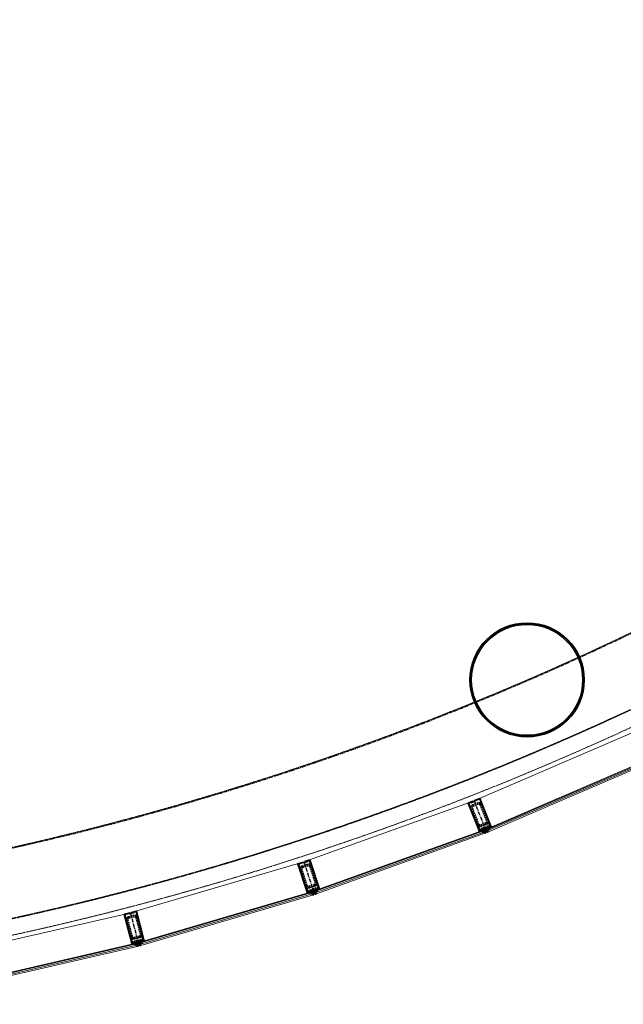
# Model space of a CAD drawing. Header units: millimetres. Extents: x 98667 to 994031, y -2704 to 533009.
# Tile 55 of 153: x 447000 to 452281, y 144269 to 152882. Entities that reach past the tile are written whole.
import ezdxf

# ---------------------------------------------------------------- set-up
doc = ezdxf.new("R2010")
doc.units = ezdxf.units.MM
for name, pattern in [('AP03000E0$0$CENTER', [50.8, 31.75, -6.35, 6.35, -6.35]), ('AP03000E0$0$HIDDEN', [9.525, 6.35, -3.175]), ('AP03000E0$0$HIDDENX2', [19.05, 12.7, -6.35]), ('sp00000g0$0$CENTER', [50.8, 31.75, -6.35, 6.35, -6.35])]:
    doc.linetypes.add(name, pattern=pattern)
for name, color, linetype in [('A-COL ENCLOUSER INNER', 1, 'Continuous'), ('A-COL ENCLOUSER OUTER', 6, 'Continuous'), ('sp00000g0$0$S-GRID', 1, 'sp00000g0$0$CENTER')]:
    doc.layers.add(name, color=color, linetype=linetype)
for name, color, linetype, lineweight in [('AP03000E0$0$A-FLOR-EDGE', 1, 'AP03000E0$0$HIDDENX2', 15), ('AP03000E0$0$A-GLAZ-FULL-EXTR', 2, 'Continuous', 20), ('AP03000E0$0$A-GLAZ-MULL-EXTR', 3, 'Continuous', 35), ('AP03000E0$0$A-WALL-FNSH', 1, 'Continuous', 15)]:
    doc.layers.add(name, color=color, linetype=linetype, lineweight=lineweight)
doc.layers.add('AP03000E0$0$A-Slab Edge Guide', color=55, linetype='Continuous', lineweight=15, plot=False)

msp = doc.modelspace()

# ---------------------------------------------------------------- linework, layer by layer
at = {"color": 251, "linetype": 'AP03000E0$0$CENTER'}
for p, q in [((450975.1, 146049.9), (451085, 145770.8)), ((449486.4, 145514.6), (449579.4, 145229.4)), ((447968.3, 145069.7), (448044, 144779.4))]:
    msp.add_line(p, q, dxfattribs=at)
at = {"layer": 'A-COL ENCLOUSER INNER', "color": 251}
for radius in [494, 485]:
    msp.add_circle((451439.3, 147106.7), radius, dxfattribs=at)
at = {"layer": 'A-COL ENCLOUSER OUTER', "color": 251}
msp.add_circle((451439.3, 147106.7), 500, dxfattribs=at)
at = {"layer": 'AP03000E0$0$A-FLOR-EDGE', "color": 251, "linetype": 'AP03000E0$0$HIDDEN'}
msp.add_arc((441330.8, 170535.7), 26267.1, 269.99673, 0.00045, dxfattribs=at)
at = {"layer": 'AP03000E0$0$A-GLAZ-FULL-EXTR', "color": 251}
for p, q in [((450983, 146052.9), (452432.7, 146675.3)), ((452539.2, 146427.2), (451089.5, 145804.8)), ((451091.9, 145799.2), (452541.6, 146421.6)), ((452546.3, 146410.6), (451096.6, 145788.2)), ((451101.3, 145777.2), (452551, 146399.6)), ((450967.3, 146046.7), (449494.6, 145517.1)), ((449585.9, 145263), (451058.6, 145792.6)), ((451060.6, 145787), (449587.9, 145257.4)), ((449592, 145246.1), (451064.7, 145775.7)), ((451068.8, 145764.4), (449596.1, 145234.8)), ((451047.8, 145769.6), (451043.7, 145780.9)), ((451044.7, 145778), (451050.4, 145780.1)), ((451046.7, 145772.4), (451044.7, 145778)), ((451052.4, 145774.4), (451046.7, 145772.4)), ((451049.4, 145782.9), (451060.6, 145787)), ((451053.4, 145771.6), (451049.4, 145782.9)), ((451050.4, 145780.1), (451052.4, 145774.4)), ((451064.7, 145775.7), (451053.4, 145771.6)), ((451058.6, 145792.6), (451060.6, 145787)), ((451060.6, 145787), (451064.7, 145775.7)), ((451064.7, 145775.7), (451068.8, 145764.4)), ((451089.5, 145804.8), (451091.9, 145799.2)), ((451102.9, 145804), (451091.9, 145799.2)), ((451091.9, 145799.2), (451096.6, 145788.2)), ((451096.6, 145788.2), (451107.6, 145793)), ((451096.6, 145788.2), (451101.3, 145777.2)), ((451107.6, 145793), (451102.9, 145804)), ((451109.6, 145803.6), (451104.1, 145801.2)), ((451104.1, 145801.2), (451106.4, 145795.7)), ((451106.4, 145795.7), (451112, 145798.1)), ((451113.1, 145795.3), (451108.4, 145806.3)), ((451112, 145798.1), (451109.6, 145803.6)), ((447976.6, 145071.7), (449478.4, 145511.9)), ((449554.3, 145252.8), (448052.5, 144812.6)), ((448054.2, 144806.9), (449556, 145247)), ((449559.4, 145235.5), (448057.6, 144795.4)), ((449542.1, 145230.4), (449538.8, 145241.9)), ((449539.6, 145239.1), (449545.4, 145240.7)), ((449541.3, 145233.3), (449539.6, 145239.1)), ((449547.1, 145235), (449541.3, 145233.3)), ((449544.5, 145243.6), (449556, 145247)), ((449547.9, 145232.1), (449544.5, 145243.6)), ((449545.4, 145240.7), (449547.1, 145235)), ((449559.4, 145235.5), (449547.9, 145232.1)), ((449556, 145247), (449554.3, 145252.8)), ((449556, 145247), (449559.4, 145235.5)), ((449562.8, 145224), (449559.4, 145235.5)), ((449587.9, 145257.4), (449585.9, 145263)), ((449599.2, 145261.5), (449587.9, 145257.4)), ((449587.9, 145257.4), (449592, 145246.1)), ((449592, 145246.1), (449603.3, 145250.2)), ((449596.1, 145234.8), (449592, 145246.1)), ((449603.3, 145250.2), (449599.2, 145261.5)), ((449605.9, 145260.7), (449600.2, 145258.6)), ((449600.2, 145258.6), (449602.3, 145253)), ((449602.3, 145253), (449607.9, 145255)), ((449608.9, 145252.2), (449604.9, 145263.5)), ((449607.9, 145255), (449605.9, 145260.7)), ((448060.9, 144783.8), (449562.8, 145224)), ((447959.6, 145067.3), (446532.1, 144737.9)), ((446592.8, 144474.8), (448020.3, 144804.2)), ((448021.7, 144798.4), (446594.2, 144468.9)), ((448010, 144795.7), (448021.7, 144798.4)), ((448020.3, 144804.2), (448021.7, 144798.4)), ((448021.7, 144798.4), (448024.4, 144786.7)), ((448052.5, 144812.6), (448054.2, 144806.9)), ((448065.7, 144810.3), (448054.2, 144806.9)), ((448054.2, 144806.9), (448057.6, 144795.4)), ((448057.6, 144795.4), (448069.1, 144798.7)), ((448069.1, 144798.7), (448065.7, 144810.3)), ((448072.3, 144809.1), (448066.5, 144807.4)), ((448066.5, 144807.4), (448068.2, 144801.6)), ((448068.2, 144801.6), (448074, 144803.3)), ((448074.8, 144800.4), (448071.5, 144811.9)), ((448074, 144803.3), (448072.3, 144809.1)), ((446596.9, 144457.2), (448024.4, 144786.7)), ((448027.1, 144775), (446599.6, 144445.5)), ((448006.8, 144782.7), (448004.1, 144794.4)), ((448004.8, 144791.4), (448010.6, 144792.8)), ((448006.1, 144785.6), (448004.8, 144791.4)), ((448012, 144786.9), (448006.1, 144785.6)), ((448012.7, 144784), (448010, 144795.7)), ((448010.6, 144792.8), (448012, 144786.9)), ((448024.4, 144786.7), (448012.7, 144784)), ((448024.4, 144786.7), (448027.1, 144775)), ((448057.6, 144795.4), (448060.9, 144783.8))]:
    msp.add_line(p, q, dxfattribs=at)
at = {"layer": 'AP03000E0$0$A-GLAZ-FULL-EXTR', "color": 251, "linetype": 'Continuous'}
for p, q in [((451049.5, 145782.4), (451062.3, 145782.4)), ((451050.7, 145779.3), (451063.4, 145779.2)), ((451051, 145778.3), (451051, 145783.5)), ((451051.8, 145776.1), (451064.6, 145776)), ((451052.9, 145772.9), (451057, 145772.9)), ((451054.1, 145771.9), (451054.2, 145784.6)), ((451056.8, 145785.6), (451061.1, 145785.6)), ((451057.3, 145773), (451057.4, 145785.8)), ((451060.5, 145774.1), (451060.6, 145786.9)), ((451063.7, 145775.3), (451063.7, 145778.4)), ((451092, 145798.9), (451103, 145803.6)), ((451093.3, 145796), (451104.3, 145800.7)), ((451099, 145789.2), (451094.3, 145800.3)), ((451094.5, 145793.1), (451105.5, 145797.8)), ((451095.8, 145790.2), (451106.8, 145794.9)), ((451101.9, 145790.5), (451097.2, 145801.5)), ((451104.8, 145791.8), (451100.1, 145802.8)), ((449544.8, 145242.8), (449556.3, 145246.1)), ((449545.7, 145239.7), (449557.2, 145243.1)), ((449549.3, 145232.5), (449546, 145244)), ((449546.6, 145236.7), (449558.1, 145240)), ((449547.4, 145233.6), (449559, 145237)), ((449552.4, 145233.4), (449549, 145244.9)), ((449555.4, 145234.3), (449552.1, 145245.8)), ((449558.5, 145235.2), (449555.1, 145246.7)), ((449588.4, 145256.3), (449588.4, 145257.5)), ((449588.8, 145255), (449601.6, 145255)), ((449589.9, 145251.8), (449602.7, 145251.8)), ((449590.1, 145258.2), (449600.4, 145258.1)), ((449591.1, 145248.6), (449599, 145248.6)), ((449591.5, 145247.5), (449591.5, 145258.7)), ((449594.7, 145247.1), (449594.7, 145259.8)), ((449597.8, 145248.2), (449597.9, 145261)), ((449598.9, 145261.3), (449599.3, 145261.3)), ((449601, 145249.3), (449601.1, 145256.4)), ((448018, 144785.2), (448018, 144797.6)), ((448019.4, 144797.9), (448021.8, 144797.9)), ((448021.1, 144786), (448021.2, 144798.3)), ((448054.7, 144805), (448066.3, 144808.3)), ((448055.6, 144801.9), (448067.2, 144805.3)), ((448059.4, 144795.9), (448056.1, 144807.4)), ((448056.5, 144798.9), (448068, 144802.2)), ((448057.4, 144795.8), (448068.9, 144799.2)), ((448062.5, 144796.8), (448059.1, 144808.3)), ((448065.5, 144797.7), (448062.2, 144809.2)), ((448068.6, 144798.6), (448065.2, 144810.1)), ((448010.2, 144794.7), (448022.5, 144794.7)), ((448010.9, 144791.6), (448023.3, 144791.5)), ((448011.6, 144788.5), (448011.7, 144796.1)), ((448011.7, 144788.4), (448024, 144788.3)), ((448012.4, 144785.2), (448017.7, 144785.2)), ((448014.8, 144784.5), (448014.8, 144796.8)), ((448024.3, 144786.7), (448024.3, 144786.9))]:
    msp.add_line(p, q, dxfattribs=at)
at = {"layer": 'AP03000E0$0$A-GLAZ-MULL-EXTR', "color": 251}
for p, q in [((450965.8, 146046.2), (450923.9, 146029.7)), ((450923.9, 146029.7), (451019.2, 145787.8)), ((450927.8, 146028.1), (450966.9, 146043.4)), ((451001.1, 145842), (450927.8, 146028.1)), ((450980.8, 146048.9), (450946.4, 146035.4)), ((450946.4, 146035.4), (450947.5, 146032.6)), ((450947.5, 146032.6), (450986.6, 146048)), ((450966.9, 146043.4), (450965.8, 146046.2)), ((451026.3, 146070.1), (450979.7, 146051.7)), ((450979.7, 146051.7), (450980.8, 146048.9)), ((450985.5, 146050.8), (451024.6, 146066.2)), ((450986.6, 146048), (450985.5, 146050.8)), ((451024.6, 146066.2), (451097.9, 145880.1)), ((451121.6, 145828.2), (451026.3, 146070.1)), ((451022, 145788.9), (451001.1, 145842)), ((451097.9, 145880.1), (451118.8, 145827.1)), ((451043.8, 145786.8), (451018.2, 145776.7)), ((451018.2, 145776.7), (451021, 145783.2)), ((451019.2, 145787.8), (451021, 145783.2)), ((451021, 145783.2), (451060.6, 145798.8)), ((451021, 145783.2), (451042, 145791.4)), ((451058.8, 145803.4), (451022, 145788.9)), ((451080.9, 145815.4), (451041.8, 145800)), ((451041.8, 145800), (451042.9, 145797.2)), ((451042, 145791.4), (451043.8, 145786.8)), ((451042.9, 145797.2), (451077.4, 145810.7)), ((451063.4, 145805.2), (451058.8, 145803.4)), ((451060.6, 145798.8), (451073.4, 145766.2)), ((451078.1, 145768), (451063.4, 145805.2)), ((451073.4, 145766.2), (451078.1, 145768)), ((451077.4, 145810.7), (451092, 145773.5)), ((451082, 145812.6), (451080.9, 145815.4)), ((451118.8, 145827.1), (451082, 145812.6)), ((451083.8, 145807.9), (451123.4, 145823.5)), ((451096.7, 145775.4), (451083.8, 145807.9)), ((451092, 145773.5), (451096.7, 145775.4)), ((451123.4, 145823.5), (451102.5, 145815.3)), ((451102.5, 145815.3), (451104.3, 145810.6)), ((451104.3, 145810.6), (451129.9, 145820.7)), ((451123.4, 145823.5), (451121.6, 145828.2)), ((451129.9, 145820.7), (451123.4, 145823.5)), ((449434.2, 145497.6), (449481.7, 145513.1)), ((449514.7, 145250.4), (449434.2, 145497.6)), ((449477.9, 145508.7), (449437.9, 145495.6)), ((449437.9, 145495.6), (449499.9, 145305.5)), ((449478.8, 145505.8), (449477.9, 145508.7)), ((449518.7, 145518.8), (449478.8, 145505.8)), ((449481.7, 145513.1), (449482.6, 145510.2)), ((449482.6, 145510.2), (449517.8, 145521.7)), ((449496, 145517.7), (449538.7, 145531.7)), ((449496.9, 145514.9), (449496, 145517.7)), ((449536.8, 145527.9), (449496.9, 145514.9)), ((449517.8, 145521.7), (449518.7, 145518.8)), ((449598.8, 145337.7), (449536.8, 145527.9)), ((449538.7, 145531.7), (449619.3, 145284.5)), ((449616.5, 145283.5), (449598.8, 145337.7)), ((449499.9, 145305.5), (449517.6, 145251.3)), ((449539.2, 145247.8), (449513.1, 145239.3)), ((449513.1, 145239.3), (449516.3, 145245.6)), ((449516.3, 145245.6), (449514.7, 145250.4)), ((449556.7, 145258.8), (449516.3, 145245.6)), ((449516.3, 145245.6), (449537.7, 145252.6)), ((449517.6, 145251.3), (449555.1, 145263.5)), ((449537.7, 145252.6), (449539.2, 145247.8)), ((449554.2, 145266.4), (449594.1, 145279.4)), ((449555.1, 145263.5), (449554.2, 145266.4)), ((449567.5, 145225.5), (449556.7, 145258.8)), ((449595.1, 145276.6), (449559.9, 145265.1)), ((449559.9, 145265.1), (449572.3, 145227.1)), ((449574.2, 145269.7), (449578.9, 145271.3)), ((449586.6, 145231.7), (449574.2, 145269.7)), ((449578.9, 145271.3), (449616.5, 145283.5)), ((449620.9, 145279.7), (449580.5, 145266.5)), ((449580.5, 145266.5), (449591.3, 145233.3)), ((449591.3, 145233.3), (449586.6, 145231.7)), ((449594.1, 145279.4), (449595.1, 145276.6)), ((449620.9, 145279.7), (449599.5, 145272.7)), ((449599.5, 145272.7), (449601, 145268)), ((449601, 145268), (449627.2, 145276.5)), ((449619.3, 145284.5), (449620.9, 145279.7)), ((449627.2, 145276.5), (449620.9, 145279.7)), ((449572.3, 145227.1), (449567.5, 145225.5)), ((447915.1, 145055.9), (447963.5, 145068.5)), ((447980.7, 144804.3), (447915.1, 145055.9)), ((447959.4, 145064.3), (447918.8, 145053.7)), ((447960.2, 145061.4), (447959.4, 145064.3)), ((448000.8, 145072), (447960.2, 145061.4)), ((447963.5, 145068.5), (447964.2, 145065.6)), ((447964.2, 145065.6), (448000, 145074.9)), ((447978, 145072.3), (448021.5, 145083.6)), ((447978.8, 145069.3), (447978, 145072.3)), ((448019.4, 145079.9), (447978.8, 145069.3)), ((448000, 145074.9), (448000.8, 145072)), ((448069.8, 144886.4), (448019.4, 145079.9)), ((448021.5, 145083.6), (448087.1, 144832)), ((447918.8, 145053.7), (447969.2, 144860.2)), ((448084.2, 144831.3), (448069.8, 144886.4)), ((447969.2, 144860.2), (447983.6, 144805)), ((448005, 144800.3), (447978.4, 144793.3)), ((447978.4, 144793.3), (447981.9, 144799.4)), ((447981.9, 144799.4), (447980.7, 144804.3)), ((448023.1, 144810.1), (447981.9, 144799.4)), ((447981.9, 144799.4), (448003.7, 144805.1)), ((447983.6, 144805), (448021.8, 144815)), ((448003.7, 144805.1), (448005, 144800.3)), ((448021.1, 144817.9), (448061.7, 144828.5)), ((448021.8, 144815), (448021.1, 144817.9)), ((448031.9, 144776.3), (448023.1, 144810.1)), ((448062.4, 144825.6), (448026.6, 144816.2)), ((448026.6, 144816.2), (448036.7, 144777.5)), ((448041.2, 144820), (448046, 144821.3)), ((448051.3, 144781.3), (448041.2, 144820)), ((448046, 144821.3), (448084.2, 144831.3)), ((448088.4, 144827.2), (448047.3, 144816.5)), ((448047.3, 144816.5), (448056.1, 144782.6)), ((448061.7, 144828.5), (448062.4, 144825.6)), ((448088.4, 144827.2), (448066.6, 144821.5)), ((448066.6, 144821.5), (448067.9, 144816.7)), ((448067.9, 144816.7), (448094.5, 144823.6)), ((448087.1, 144832), (448088.4, 144827.2)), ((448094.5, 144823.6), (448088.4, 144827.2)), ((448036.7, 144777.5), (448031.9, 144776.3)), ((448056.1, 144782.6), (448051.3, 144781.3))]:
    msp.add_line(p, q, dxfattribs=at)
at = {"layer": 'AP03000E0$0$A-GLAZ-MULL-EXTR', "color": 251, "linetype": 'AP03000E0$0$HIDDENX2'}
for p, q in [((450962.8, 146012.8), (451009.4, 146031.2)), ((450967.4, 146001.2), (451013.9, 146019.5)), ((451030.1, 146012.5), (451085.1, 145872.9)), ((451041.8, 146017.1), (451096.7, 145877.5)), ((451003.7, 145840.8), (450948.7, 145980.4)), ((451015.3, 145845.4), (450960.4, 145985)), ((451012.9, 145817.6), (451105.9, 145854.2)), ((451078.1, 145856.7), (451031.5, 145838.4)), ((451082.7, 145845.1), (451036.1, 145826.7)), ((451113.2, 145835.6), (451066.7, 145817.3)), ((451105.9, 145854.2), (451113.2, 145835.6)), ((451020.2, 145799), (451012.9, 145817.6)), ((451066.7, 145817.3), (451020.2, 145799)), ((449519.5, 145493.8), (449472, 145478.3)), ((449456, 145446.8), (449502.4, 145304.2)), ((449467.8, 145450.7), (449514.3, 145308.1)), ((449523.4, 145482), (449475.8, 145466.5)), ((449585.6, 145331.3), (449539.1, 145473.9)), ((449597.5, 145335.2), (449551, 145477.8)), ((449530.1, 145300.1), (449577.6, 145315.6)), ((449605.3, 145311.4), (449510.2, 145280.4)), ((449510.2, 145280.4), (449516.4, 145261.4)), ((449516.4, 145261.4), (449563.9, 145276.9)), ((449534, 145288.2), (449581.5, 145303.7)), ((449563.9, 145276.9), (449611.5, 145292.4)), ((449611.5, 145292.4), (449605.3, 145311.4)), ((447933.8, 145003.9), (447971.6, 144858.7)), ((447945.9, 145007), (447983.7, 144861.9)), ((448000.1, 145047), (447951.7, 145034.4)), ((448003.2, 145034.9), (447954.8, 145022.3)), ((448056.3, 144880.8), (448018.5, 145026)), ((448068.4, 144884), (448030.6, 145029.1)), ((448074.7, 144859.8), (447978, 144834.6)), ((447978, 144834.6), (447983, 144815.2)), ((447983, 144815.2), (448031.4, 144827.8)), ((447999, 144853), (448047.4, 144865.6)), ((448002.1, 144840.9), (448050.5, 144853.5)), ((448031.4, 144827.8), (448079.8, 144840.4)), ((448079.8, 144840.4), (448074.7, 144859.8))]:
    msp.add_line(p, q, dxfattribs=at)
at = {"layer": 'AP03000E0$0$A-GLAZ-MULL-EXTR', "color": 251, "linetype": 'Continuous'}
for p, q in [((451019.1, 145778.6), (451023.1, 145778.6)), ((451020.4, 145781.8), (451031.1, 145781.8)), ((451020.4, 145777.5), (451020.4, 145781.7)), ((451023.6, 145778.8), (451023.6, 145784.2)), ((451025.6, 145785), (451039.1, 145784.9)), ((451026.7, 145780.1), (451026.8, 145785.4)), ((451029.9, 145781.3), (451029.9, 145786.7)), ((451033.1, 145782.6), (451033.1, 145787.9)), ((451033.5, 145788.1), (451043.3, 145788.1)), ((451036.3, 145783.8), (451036.3, 145789.2)), ((451039.5, 145785.1), (451039.5, 145790.4)), ((451041.5, 145791.2), (451042.1, 145791.2)), ((451042.6, 145786.3), (451042.7, 145789.7)), ((451103.1, 145813.7), (451103.1, 145815.5)), ((451103.3, 145813.2), (451110.9, 145813.2)), ((451105.3, 145816.4), (451118.8, 145816.3)), ((451106.2, 145811.4), (451106.3, 145816.8)), ((451109.4, 145812.6), (451109.4, 145818)), ((451112.6, 145813.9), (451112.6, 145819.3)), ((451113.3, 145819.5), (451126.8, 145819.5)), ((451115.8, 145815.1), (451115.8, 145820.5)), ((451119, 145816.4), (451119, 145821.8)), ((451121.3, 145822.7), (451125.3, 145822.7)), ((451122.1, 145817.6), (451122.2, 145823)), ((451125.3, 145818.9), (451125.3, 145822.7)), ((451128.5, 145820.1), (451128.5, 145821.3)), ((449514.9, 145239.9), (449514.3, 145241.8)), ((449515, 145243), (449538.3, 145250.6)), ((449518, 145240.9), (449516.4, 145245.7)), ((449521, 145241.9), (449519.4, 145246.6)), ((449524, 145242.9), (449522.5, 145247.6)), ((449527, 145243.9), (449525.5, 145248.6)), ((449530, 145244.8), (449528.5, 145249.6)), ((449533.1, 145245.8), (449531.5, 145250.6)), ((449536.1, 145246.8), (449534.5, 145251.6)), ((449539.1, 145247.8), (449537.6, 145252.5)), ((449600.1, 145270.7), (449623.6, 145278.3)), ((449602.5, 145268.5), (449600.9, 145273.2)), ((449605.5, 145269.4), (449604, 145274.2)), ((449608.5, 145270.4), (449607, 145275.2)), ((449611.5, 145271.4), (449610, 145276.2)), ((449614.6, 145272.4), (449613, 145277.2)), ((449617.6, 145273.4), (449616, 145278.1)), ((449620.6, 145274.4), (449619.1, 145279.1)), ((449623.6, 145275.3), (449622.5, 145278.9)), ((449626.6, 145276.3), (449626.5, 145276.9)), ((447980.2, 144796.4), (448004.4, 144802.7)), ((447982.4, 144794.4), (447981.4, 144798.4)), ((447985.5, 144795.2), (447984.2, 144800)), ((447988.6, 144796), (447987.3, 144800.8)), ((447991.6, 144796.8), (447990.4, 144801.6)), ((447994.7, 144797.6), (447993.5, 144802.4)), ((447997.8, 144798.4), (447996.5, 144803.2)), ((448000.9, 144799.2), (447999.6, 144804)), ((448003.9, 144800), (448002.7, 144804.8)), ((448068.4, 144816.8), (448067.2, 144821.6)), ((448067.3, 144819), (448091.6, 144825.3)), ((448071.5, 144817.6), (448070.3, 144822.4)), ((448074.6, 144818.4), (448073.3, 144823.2)), ((448077.7, 144819.2), (448076.4, 144824.1)), ((448080.7, 144820), (448079.5, 144824.9)), ((448083.8, 144820.8), (448082.6, 144825.7)), ((448086.9, 144821.6), (448085.6, 144826.5)), ((448090, 144822.4), (448088.8, 144826.9)), ((448093, 144823.2), (448092.6, 144824.7)), ((447979.4, 144793.6), (447979.1, 144794.6))]:
    msp.add_line(p, q, dxfattribs=at)
at = {"layer": 'AP03000E0$0$A-GLAZ-MULL-EXTR', "color": 251, "linetype": 'AP03000E0$0$HIDDENX2'}
for centre, radius, start, end in [((450972, 145989.6), 25, 111.49993, 201.49993), ((451018.5, 146007.9), 25, 21.49993, 111.49993), ((451018.5, 146007.9), 12.5, 21.49993, 111.49993), ((450972, 145989.6), 12.5, 111.49993, 201.49993), ((451027, 145850), 25, 201.49993, 291.49993), ((451027, 145850), 12.5, 201.49993, 291.49993), ((451073.5, 145868.3), 12.5, 291.49993, 21.49993), ((451073.5, 145868.3), 25, 291.49993, 21.49993), ((449527.3, 145470.1), 25, 18.05546, 108.05546), ((449479.7, 145454.6), 25, 108.05546, 198.05546), ((449479.7, 145454.6), 12.5, 108.05546, 198.05546), ((449527.3, 145470.1), 12.5, 18.05546, 108.05546), ((449573.7, 145327.5), 12.5, 288.05546, 18.05546), ((449573.7, 145327.5), 25, 288.05546, 18.05546), ((449526.2, 145312), 25, 198.05546, 288.05546), ((449526.2, 145312), 12.5, 198.05546, 288.05546), ((447958, 145010.2), 25, 104.61098, 194.61098), ((447958, 145010.2), 12.5, 104.61098, 194.61098), ((448006.4, 145022.8), 25, 14.61098, 104.61098), ((448006.4, 145022.8), 12.5, 14.61098, 104.61098), ((448044.2, 144877.7), 25, 284.61098, 14.61098), ((447995.8, 144865.1), 25, 194.61098, 284.61098), ((447995.8, 144865.1), 12.5, 194.61098, 284.61098), ((448044.2, 144877.7), 12.5, 284.61098, 14.61098)]:
    msp.add_arc(centre, radius, start, end, dxfattribs=at)
at = {"layer": 'AP03000E0$0$A-GLAZ-MULL-EXTR', "color": 251}
for centre, start, end in [((451069.7, 145768.7), 49.56058, 173.43927), ((451070.1, 145767.8), 49.56058, 173.43927), ((451070.5, 145766.8), 49.56058, 173.43927), ((451070.8, 145765.9), 49.56058, 173.43927), ((451071.2, 145765), 49.56058, 173.43927), ((451071.6, 145764), 49.56058, 173.43927), ((451097.7, 145779.7), 49.56058, 173.43927), ((451098, 145778.8), 49.56058, 173.43927), ((451098.4, 145777.8), 49.56058, 173.43927), ((451098.8, 145776.9), 49.56058, 173.43927), ((451099.1, 145776), 49.56058, 173.43927), ((451099.5, 145775), 49.56058, 173.43927), ((449564, 145228.2), 46.11612, 169.9948), ((449564.3, 145227.3), 46.11612, 169.9948), ((449564.6, 145226.3), 46.11612, 169.9948), ((449565, 145225.4), 46.11612, 169.9948), ((449592.5, 145237.5), 46.11612, 169.9948), ((449592.9, 145236.6), 46.11612, 169.9948), ((449593.2, 145235.6), 46.11612, 169.9948), ((449593.5, 145234.7), 46.11612, 169.9948), ((449593.8, 145233.7), 46.11612, 169.9948), ((449594.1, 145232.8), 46.11612, 169.9948), ((449565.3, 145224.4), 46.11612, 169.9948), ((449565.6, 145223.5), 46.11612, 169.9948), ((448028.6, 144779.2), 42.67164, 166.55033), ((448028.8, 144778.2), 42.67164, 166.55033), ((448029.1, 144777.3), 42.67164, 166.55033), ((448029.3, 144776.3), 42.67164, 166.55033), ((448029.6, 144775.3), 42.67164, 166.55033), ((448029.8, 144774.4), 42.67164, 166.55033), ((448057.6, 144786.8), 42.67164, 166.55033), ((448057.8, 144785.8), 42.67164, 166.55033), ((448058.1, 144784.8), 42.67164, 166.55033), ((448058.3, 144783.9), 42.67164, 166.55033), ((448058.6, 144782.9), 42.67164, 166.55033), ((448058.8, 144781.9), 42.67164, 166.55033)]:
    msp.add_arc(centre, 2.83, start, end, dxfattribs=at)
at = {"layer": 'AP03000E0$0$A-Slab Edge Guide', "color": 251, "linetype": 'AP03000E0$0$HIDDEN'}
msp.add_arc((441330.8, 170535.7), 25517.1, 269.99674, 0.00046, dxfattribs=at)
at = {"layer": 'AP03000E0$0$A-WALL-FNSH', "color": 251, "linetype": 'AP03000E0$0$HIDDEN'}
for radius in [26123.6, 26118.6]:
    msp.add_arc((441329.3, 170537.2), radius, 270.00428, 359.99871, dxfattribs=at)
at = {"layer": 'sp00000g0$0$S-GRID', "color": 251}
msp.add_arc((441329.3, 170537.2), 25518.6, 270, 359.99869, dxfattribs=at)

doc.saveas('drawing.dxf')
